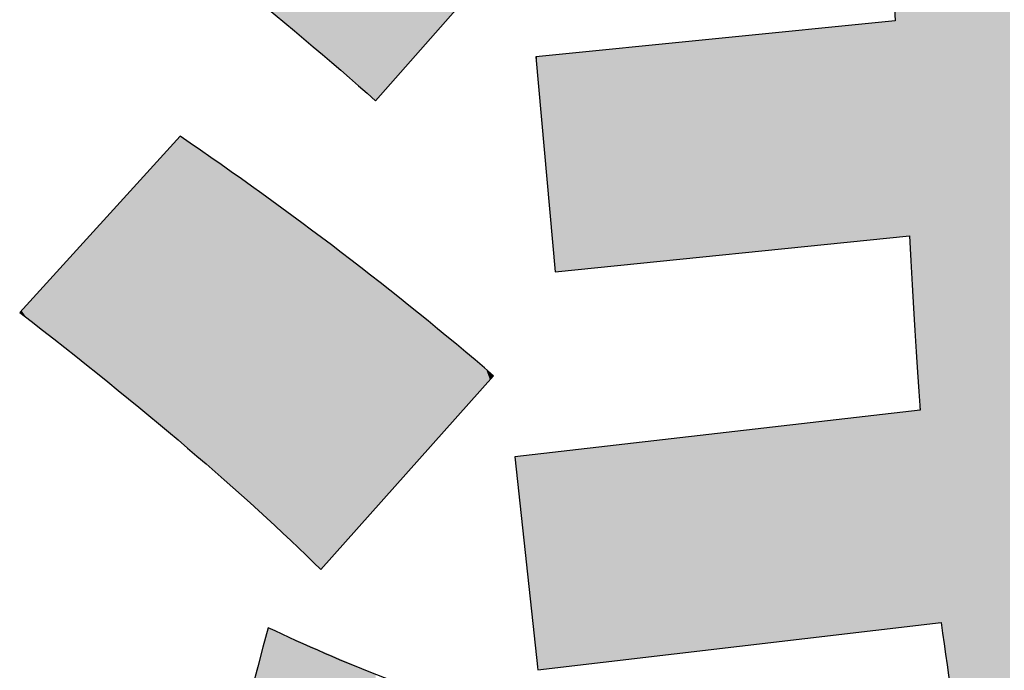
# Model space of a CAD drawing. Extents: x 68 to 125, y 76 to 211.
# Tile 72 of 89: x 97.382 to 98.73, y 209.987 to 210.877. Entities that reach past the tile are written whole.
import ezdxf

# ---------------------------------------------------------------- set-up
doc = ezdxf.new("R2010")
doc.units = 0
doc.layers.add('MAKE2D___U_53EF_U_89C1_U_0', color=7, linetype='CONTINUOUS')

# ---------------------------------------------------------------- blocks, each defined once
blk = doc.blocks.new('*U8')
at = {"layer": 'MAKE2D___U_53EF_U_89C1_U_0', "color": 252}
for points in [[(98.5802, 210.5797), (98.5802, 211.3619), (98.5913, 210.5809)], [(98.5913, 210.5809), (98.5802, 211.3619), (98.5913, 211.3619)], [(98.5913, 210.5809), (98.5913, 211.3619), (98.5957, 210.5813)], [(98.5957, 210.5813), (98.5913, 211.3619), (98.5957, 211.3619)], [(98.5957, 210.5813), (98.5957, 211.3619), (98.5997, 210.5817)], [(98.5997, 210.5817), (98.5957, 211.3619), (98.5997, 211.3619)], [(98.5997, 210.5817), (98.5997, 211.3619), (98.6005, 210.5667)], [(98.6005, 210.5667), (98.5997, 211.3619), (98.6005, 211.3619)], [(98.6005, 210.5667), (98.6005, 211.3619), (98.6007, 210.5623)], [(98.6007, 210.5623), (98.6005, 211.3619), (98.6007, 211.3619)], [(98.6007, 210.5623), (98.6007, 211.3619), (98.6029, 210.5225)], [(98.6029, 210.5225), (98.6007, 211.3619), (98.6029, 211.3619)], [(98.6029, 210.5225), (98.6029, 211.3619), (98.6054, 210.4811)], [(98.6054, 210.4811), (98.6029, 211.3619), (98.6054, 211.3619)], [(98.6054, 210.4811), (98.6054, 211.3619), (98.6115, 210.3815)], [(98.6115, 210.3815), (98.6054, 211.3619), (98.6115, 211.3619)], [(98.6115, 210.3815), (98.6115, 211.3619), (98.6118, 210.3762)], [(98.6118, 210.3762), (98.6115, 211.3619), (98.6118, 211.3619)], [(98.6118, 210.3762), (98.6118, 211.3619), (98.6122, 210.3714)], [(98.6122, 210.3714), (98.6118, 211.3619), (98.6122, 211.3619)], [(98.6122, 210.3714), (98.6122, 211.3619), (98.6136, 210.3508)], [(98.6136, 210.3508), (98.6122, 211.3619), (98.6136, 211.3619)], [(98.6136, 210.0489), (98.6136, 211.3619), (98.6353, 210.0515)], [(98.6353, 210.0515), (98.6136, 211.3619), (98.6353, 211.3619)], [(98.6353, 210.0515), (98.6353, 211.3619), (98.6433, 210.0505)], [(98.6433, 210.0505), (98.6353, 211.3619), (98.6433, 211.3619)], [(98.6433, 210.0505), (98.6433, 211.3619), (98.6463, 210.0294)], [(98.6463, 210.0294), (98.6433, 211.3619), (98.6463, 211.3619)], [(98.6463, 210.0294), (98.6463, 211.3619), (98.6481, 210.016)], [(98.6481, 210.016), (98.6463, 211.3619), (98.6481, 211.3619)], [(98.6481, 210.016), (98.6481, 211.3619), (98.6636, 209.919)], [(98.6636, 209.919), (98.6481, 211.3619), (98.6636, 211.3619)], [(98.6636, 209.919), (98.6636, 211.3619), (98.6693, 209.8837)], [(98.6693, 209.8837), (98.6636, 211.3619), (98.6693, 211.3619)], [(98.6693, 209.8837), (98.6693, 211.3619), (98.6939, 209.7609)], [(98.6939, 209.7609), (98.6693, 211.3619), (98.6939, 211.3619)], [(98.6939, 209.7609), (98.6939, 211.3619), (98.6965, 209.7507)], [(98.6965, 209.7507), (98.6939, 211.3619), (98.6965, 211.3619)], [(98.6965, 209.7507), (98.6965, 211.3619), (98.7212, 209.6507)], [(98.7212, 209.6507), (98.6965, 211.3619), (98.7212, 211.3619)], [(98.7212, 209.6507), (98.7212, 211.3619), (98.722, 209.6477)], [(98.722, 209.6477), (98.7212, 211.3619), (98.722, 211.3619)], [(98.722, 209.2778), (98.722, 211.3619), (98.7372, 209.2848)], [(98.7372, 209.2848), (98.722, 211.3619), (98.7372, 211.3619)], [(97.7219, 210.8914), (97.7219, 211.2961), (97.753, 210.866)], [(97.753, 210.866), (97.7219, 211.2961), (97.753, 211.2757)], [(97.753, 210.866), (97.753, 211.2757), (97.7556, 210.8638)], [(97.7556, 210.8638), (97.753, 211.2757), (97.7556, 211.2739)], [(97.7556, 210.8638), (97.7556, 211.2739), (97.771, 210.8512)], [(97.771, 210.8512), (97.7556, 211.2739), (97.771, 211.2638)], [(97.771, 210.8512), (97.771, 211.2638), (97.7775, 210.8456)], [(97.7775, 210.8456), (97.771, 211.2638), (97.7775, 211.2595)], [(97.7775, 210.8456), (97.7775, 211.2595), (97.7942, 210.831)], [(97.7942, 210.831), (97.7775, 211.2595), (97.7942, 211.2482)], [(97.7942, 210.831), (97.7942, 211.2482), (97.7969, 210.8287)], [(97.7969, 210.8287), (97.7942, 211.2482), (97.7969, 211.2464)], [(97.7969, 210.8287), (97.7969, 211.2464), (97.8044, 210.8222)], [(97.8044, 210.8222), (97.7969, 211.2464), (97.8044, 211.2414)], [(97.8044, 210.8222), (97.8044, 211.2414), (97.816, 210.8121)], [(97.816, 210.8121), (97.8044, 211.2414), (97.816, 211.2335)], [(97.816, 210.8121), (97.816, 211.2335), (97.8219, 210.807)], [(97.8219, 210.807), (97.816, 211.2335), (97.8219, 211.2295)], [(97.8219, 210.807), (97.8219, 211.2295), (97.8312, 210.799)], [(97.8312, 210.799), (97.8219, 211.2295), (97.8312, 211.2233)], [(97.8312, 210.799), (97.8312, 211.2233), (97.8322, 210.7981)], [(97.8322, 210.7981), (97.8312, 211.2233), (97.8322, 211.2226)], [(97.8322, 210.7981), (97.8322, 211.2226), (97.8443, 210.7876)], [(97.8443, 210.7876), (97.8322, 211.2226), (97.8443, 211.2145)], [(97.8443, 210.7876), (97.8443, 211.2145), (97.8491, 210.7835)], [(97.8491, 210.7835), (97.8443, 211.2145), (97.8491, 211.2112)], [(97.8491, 210.7835), (97.8491, 211.2112), (97.869, 210.7662)], [(97.869, 210.7662), (97.8491, 211.2112), (97.869, 211.1974)], [(97.869, 210.7662), (97.869, 211.1974), (97.869, 210.7662)], [(97.869, 210.7662), (97.869, 211.1974), (97.869, 211.1974)], [(97.869, 210.7662), (97.869, 211.1974), (97.8716, 210.7691)], [(97.8716, 210.7691), (97.869, 211.1974), (97.8716, 211.1956)], [(97.8716, 210.7691), (97.8716, 211.1956), (97.8788, 210.7774)], [(97.8788, 210.7774), (97.8716, 211.1956), (97.8788, 211.1906)], [(97.8788, 210.7774), (97.8788, 211.1906), (97.8811, 210.7799)], [(97.8811, 210.7799), (97.8788, 211.1906), (97.8811, 211.189)], [(97.8811, 210.7799), (97.8811, 211.189), (97.8901, 210.7902)], [(97.8901, 210.7902), (97.8811, 211.189), (97.8901, 211.1827)], [(97.8901, 210.7902), (97.8901, 211.1827), (97.9048, 210.8069)], [(97.9048, 210.8069), (97.8901, 211.1827), (97.9048, 211.1726)], [(97.9048, 210.8069), (97.9048, 211.1726), (97.9057, 210.808)], [(97.9057, 210.808), (97.9048, 211.1726), (97.9057, 211.1719)], [(97.9057, 210.808), (97.9057, 211.1719), (97.9076, 210.81)], [(97.9076, 210.81), (97.9057, 211.1719), (97.9076, 211.1706)], [(97.9076, 210.81), (97.9076, 211.1706), (97.9124, 210.8155)], [(97.9124, 210.8155), (97.9076, 211.1706), (97.9124, 211.1672)], [(97.9124, 210.8155), (97.9124, 211.1672), (97.9221, 210.8266)], [(97.9221, 210.8266), (97.9124, 211.1672), (97.9221, 211.1602)], [(97.9221, 210.8266), (97.9221, 211.1602), (97.9278, 210.833)], [(97.9278, 210.833), (97.9221, 211.1602), (97.9278, 211.1562)], [(97.9278, 210.833), (97.9278, 211.1562), (97.9415, 210.8486)], [(97.9415, 210.8486), (97.9278, 211.1562), (97.9415, 211.1464)], [(97.9415, 210.8486), (97.9415, 211.1464), (97.9558, 210.8649)], [(97.9558, 210.8649), (97.9415, 211.1464), (97.9558, 211.1362)], [(97.9558, 210.8649), (97.9558, 211.1362), (97.9618, 210.8717)], [(97.9618, 210.8717), (97.9558, 211.1362), (97.9618, 211.1319)], [(97.9618, 210.8717), (97.9618, 211.1319), (97.9758, 210.8876)], [(98.5569, 210.5774), (98.5552, 210.8734), (98.5569, 210.8735)], [(98.5609, 210.5778), (98.5569, 210.8735), (98.5609, 210.8739)], [(98.5569, 210.5774), (98.5569, 210.8735), (98.5609, 210.5778)], [(98.5617, 210.5779), (98.5609, 210.8739), (98.5617, 210.874)], [(98.5609, 210.5778), (98.5609, 210.8739), (98.5617, 210.5779)], [(98.5649, 210.5782), (98.5617, 210.874), (98.5649, 210.8744)], [(98.5617, 210.5779), (98.5617, 210.874), (98.5649, 210.5782)], [(98.5662, 210.5783), (98.5649, 210.8744), (98.5662, 210.8745)], [(98.5649, 210.5782), (98.5649, 210.8744), (98.5662, 210.5783)], [(98.5694, 210.5786), (98.5662, 210.8745), (98.5694, 210.8748)], [(98.5662, 210.5783), (98.5662, 210.8745), (98.5694, 210.5786)], [(98.5732, 210.579), (98.5694, 210.8748), (98.5732, 210.8752)], [(98.5694, 210.5786), (98.5694, 210.8748), (98.5732, 210.579)], [(98.5754, 210.5792), (98.5732, 210.8752), (98.5754, 210.8754)], [(98.5732, 210.579), (98.5732, 210.8752), (98.5754, 210.5792)], [(98.5778, 210.5795), (98.5754, 210.8754), (98.5778, 210.8756)], [(98.5754, 210.5792), (98.5754, 210.8754), (98.5778, 210.5795)], [(98.5793, 210.5796), (98.5778, 210.8756), (98.5793, 210.8758)], [(98.5778, 210.5795), (98.5778, 210.8756), (98.5793, 210.5796)], [(98.5802, 210.5797), (98.5793, 210.8758), (98.5802, 210.879)], [(98.5793, 210.5796), (98.5793, 210.8758), (98.5793, 210.5797)], [(98.5793, 210.5797), (98.5793, 210.8758), (98.5793, 210.8758)], [(98.5793, 210.5797), (98.5793, 210.8758), (98.5802, 210.5797)], [(98.4463, 210.5661), (98.4139, 210.8592), (98.4463, 210.8624)], [(98.4744, 210.5689), (98.4463, 210.8624), (98.4744, 210.8653)], [(98.4463, 210.5661), (98.4463, 210.8624), (98.4744, 210.5689)], [(98.5035, 210.5719), (98.4744, 210.8653), (98.5035, 210.8682)], [(98.4744, 210.5689), (98.4744, 210.8653), (98.5035, 210.5719)], [(98.5226, 210.5739), (98.5035, 210.8682), (98.5226, 210.8701)], [(98.5035, 210.5719), (98.5035, 210.8682), (98.5226, 210.5739)], [(98.5363, 210.5753), (98.5226, 210.8701), (98.5363, 210.8715)], [(98.5226, 210.5739), (98.5226, 210.8701), (98.5363, 210.5753)], [(98.5401, 210.5757), (98.5363, 210.8715), (98.5401, 210.8719)], [(98.5363, 210.5753), (98.5363, 210.8715), (98.5401, 210.5757)], [(98.543, 210.5759), (98.5401, 210.8719), (98.543, 210.8721)], [(98.5401, 210.5757), (98.5401, 210.8719), (98.543, 210.5759)], [(98.5542, 210.5771), (98.543, 210.8721), (98.5542, 210.8733)], [(98.543, 210.5759), (98.543, 210.8721), (98.5542, 210.5771)], [(98.5552, 210.5772), (98.5542, 210.8733), (98.5552, 210.8734)], [(98.5542, 210.5771), (98.5542, 210.8733), (98.5552, 210.5772)], [(98.5552, 210.5772), (98.5552, 210.8734), (98.5569, 210.5774)], [(98.2999, 210.5511), (98.2373, 210.8414), (98.2999, 210.8477)], [(98.3254, 210.5537), (98.2999, 210.8477), (98.3254, 210.8503)], [(98.2999, 210.5511), (98.2999, 210.8477), (98.3254, 210.5537)], [(98.354, 210.5567), (98.3254, 210.8503), (98.354, 210.8532)], [(98.3254, 210.5537), (98.3254, 210.8503), (98.354, 210.5567)], [(98.4005, 210.5614), (98.354, 210.8532), (98.4005, 210.8578)], [(98.354, 210.5567), (98.354, 210.8532), (98.4005, 210.5614)], [(98.4083, 210.5622), (98.4005, 210.8578), (98.4083, 210.8586)], [(98.4005, 210.5614), (98.4005, 210.8578), (98.4083, 210.5622)], [(98.4139, 210.5628), (98.4083, 210.8586), (98.4139, 210.8592)], [(98.4083, 210.5622), (98.4083, 210.8586), (98.4139, 210.5628)], [(98.4139, 210.5628), (98.4139, 210.8592), (98.4463, 210.5661)], [(98.1563, 210.5365), (98.1523, 210.8329), (98.1563, 210.8333)], [(98.1607, 210.5369), (98.1563, 210.8333), (98.1607, 210.8337)], [(98.1563, 210.5365), (98.1563, 210.8333), (98.1607, 210.5369)], [(98.1772, 210.5386), (98.1607, 210.8337), (98.1772, 210.8354)], [(98.1607, 210.5369), (98.1607, 210.8337), (98.1772, 210.5386)], [(98.1879, 210.5397), (98.1772, 210.8354), (98.1879, 210.8365)], [(98.1772, 210.5386), (98.1772, 210.8354), (98.1879, 210.5397)], [(98.1976, 210.5407), (98.1879, 210.8365), (98.1976, 210.8374)], [(98.1879, 210.5397), (98.1879, 210.8365), (98.1976, 210.5407)], [(98.2359, 210.5446), (98.1976, 210.8374), (98.2359, 210.8413)], [(98.1976, 210.5407), (98.1976, 210.8374), (98.2359, 210.5446)], [(98.2373, 210.5447), (98.2359, 210.8413), (98.2373, 210.8414)], [(98.2359, 210.5446), (98.2359, 210.8413), (98.2373, 210.5447)], [(98.2373, 210.5447), (98.2373, 210.8414), (98.2999, 210.5511)], [(98.0898, 210.8115), (98.0885, 210.8265), (98.0898, 210.8266)], [(98.0898, 210.8115), (98.0898, 210.8266), (98.0899, 210.8107)], [(98.0899, 210.8107), (98.0898, 210.8266), (98.0899, 210.8266)], [(98.0926, 210.7809), (98.0899, 210.8266), (98.0926, 210.8269)], [(98.0899, 210.8107), (98.0899, 210.8266), (98.0926, 210.7809)], [(98.0926, 210.7809), (98.0926, 210.8269), (98.0928, 210.7778)], [(98.0928, 210.7778), (98.0926, 210.8269), (98.0928, 210.8269)], [(98.0933, 210.7726), (98.0928, 210.8269), (98.0933, 210.827)], [(98.0928, 210.7778), (98.0928, 210.8269), (98.0933, 210.7726)], [(98.0933, 210.7726), (98.0933, 210.827), (98.0938, 210.7669)], [(98.0938, 210.7669), (98.0933, 210.827), (98.0938, 210.827)], [(98.0955, 210.7482), (98.0938, 210.827), (98.0955, 210.8272)], [(98.0938, 210.7669), (98.0938, 210.827), (98.0955, 210.7482)], [(98.0978, 210.7224), (98.0955, 210.8272), (98.0978, 210.8274)], [(98.0955, 210.7482), (98.0955, 210.8272), (98.0978, 210.7224)], [(98.0978, 210.7224), (98.0978, 210.8274), (98.0981, 210.7197)], [(98.0981, 210.7197), (98.0978, 210.8274), (98.0981, 210.8274)], [(98.0992, 210.7068), (98.0981, 210.8274), (98.0992, 210.8276)], [(98.0981, 210.7197), (98.0981, 210.8274), (98.0992, 210.7068)], [(98.1104, 210.5835), (98.0992, 210.8276), (98.1104, 210.8287)], [(98.0992, 210.7068), (98.0992, 210.8276), (98.1104, 210.5835)], [(98.1104, 210.5835), (98.1104, 210.8287), (98.1105, 210.5819)], [(98.1105, 210.5819), (98.1104, 210.8287), (98.1105, 210.8287)], [(98.114, 210.5434), (98.1105, 210.8287), (98.114, 210.829)], [(98.1105, 210.5819), (98.1105, 210.8287), (98.114, 210.5434)], [(98.1154, 210.5368), (98.114, 210.829), (98.1154, 210.8292)], [(98.114, 210.5434), (98.114, 210.829), (98.1154, 210.5368)], [(98.1164, 210.5324), (98.1154, 210.8292), (98.1164, 210.8293)], [(98.1154, 210.5368), (98.1154, 210.8292), (98.1164, 210.5324)], [(98.1207, 210.5329), (98.1164, 210.8293), (98.1207, 210.8297)], [(98.1164, 210.5324), (98.1164, 210.8293), (98.1207, 210.5329)], [(98.1298, 210.5338), (98.1207, 210.8297), (98.1298, 210.8306)], [(98.1207, 210.5329), (98.1207, 210.8297), (98.1298, 210.5338)], [(98.13, 210.5338), (98.1298, 210.8306), (98.13, 210.8307)], [(98.1298, 210.5338), (98.1298, 210.8306), (98.13, 210.5338)], [(98.1386, 210.5347), (98.13, 210.8307), (98.1386, 210.8315)], [(98.13, 210.5338), (98.13, 210.8307), (98.1386, 210.5347)], [(98.1418, 210.535), (98.1386, 210.8315), (98.1418, 210.8318)], [(98.1386, 210.5347), (98.1386, 210.8315), (98.1418, 210.535)], [(98.1496, 210.5358), (98.1418, 210.8318), (98.1496, 210.8326)], [(98.1418, 210.535), (98.1418, 210.8318), (98.1496, 210.5358)], [(98.1523, 210.5361), (98.1496, 210.8326), (98.1523, 210.8329)], [(98.1496, 210.5358), (98.1496, 210.8326), (98.1523, 210.5361)], [(98.1523, 210.5361), (98.1523, 210.8329), (98.1563, 210.5365)], [(97.5988, 210.3018), (97.5947, 210.7107), (97.5988, 210.7153)], [(97.6013, 210.2998), (97.5988, 210.7153), (97.6013, 210.718)], [(97.5988, 210.3018), (97.5988, 210.7153), (97.6013, 210.2998)], [(97.6013, 210.2998), (97.6013, 210.718), (97.6083, 210.2939)], [(97.6083, 210.2939), (97.6013, 210.718), (97.6083, 210.7131)], [(97.6083, 210.2939), (97.6083, 210.7131), (97.6116, 210.2911)], [(97.6116, 210.2911), (97.6083, 210.7131), (97.6116, 210.7108)], [(97.5887, 210.3104), (97.5811, 210.6957), (97.5887, 210.7041)], [(97.5919, 210.3077), (97.5887, 210.7041), (97.5919, 210.7076)], [(97.5887, 210.3104), (97.5887, 210.7041), (97.5919, 210.3077)], [(97.5947, 210.3054), (97.5919, 210.7076), (97.5947, 210.7107)], [(97.5919, 210.3077), (97.5919, 210.7076), (97.5947, 210.3054)], [(97.5947, 210.3054), (97.5947, 210.7107), (97.5988, 210.3018)], [(97.6116, 210.2911), (97.6116, 210.7108), (97.6187, 210.2849)], [(97.6187, 210.2849), (97.6116, 210.7108), (97.6187, 210.7058)], [(97.6187, 210.2849), (97.6187, 210.7058), (97.6255, 210.2791)], [(97.6255, 210.2791), (97.6187, 210.7058), (97.6255, 210.701)], [(97.6255, 210.2791), (97.6255, 210.701), (97.6278, 210.277)], [(97.6278, 210.277), (97.6255, 210.701), (97.6278, 210.6994)], [(97.6278, 210.277), (97.6278, 210.6994), (97.6609, 210.2484)], [(97.6609, 210.2484), (97.6278, 210.6994), (97.6609, 210.6762)], [(97.5754, 210.3216), (97.567, 210.6803), (97.5754, 210.6895)], [(97.5786, 210.3189), (97.5754, 210.6895), (97.5786, 210.693)], [(97.5754, 210.3216), (97.5754, 210.6895), (97.5786, 210.3189)], [(97.5811, 210.3168), (97.5786, 210.693), (97.5811, 210.6957)], [(97.5786, 210.3189), (97.5786, 210.693), (97.5811, 210.3168)], [(97.5811, 210.3168), (97.5811, 210.6957), (97.5887, 210.3104)], [(97.5607, 210.3339), (97.5586, 210.671), (97.5607, 210.6733)], [(97.567, 210.3286), (97.5607, 210.6733), (97.567, 210.6803)], [(97.5607, 210.3339), (97.5607, 210.6733), (97.567, 210.3286)], [(97.567, 210.3286), (97.567, 210.6803), (97.5754, 210.3216)], [(97.6609, 210.2484), (97.6609, 210.6762), (97.6616, 210.2477)], [(97.6616, 210.2477), (97.6609, 210.6762), (97.6616, 210.6757)], [(97.6616, 210.2477), (97.6616, 210.6757), (97.6628, 210.2467)], [(97.6628, 210.2467), (97.6616, 210.6757), (97.6628, 210.6749)], [(97.6628, 210.2467), (97.6628, 210.6749), (97.6636, 210.246)], [(97.6636, 210.246), (97.6628, 210.6749), (97.6636, 210.6743)], [(97.6636, 210.246), (97.6636, 210.6743), (97.7053, 210.2086)], [(97.7053, 210.2086), (97.6636, 210.6743), (97.7053, 210.6451)], [(97.5504, 210.3424), (97.5443, 210.6554), (97.5504, 210.662)], [(97.5586, 210.3357), (97.5504, 210.662), (97.5586, 210.671)], [(97.5504, 210.3424), (97.5504, 210.662), (97.5586, 210.3357)], [(97.5586, 210.3357), (97.5586, 210.671), (97.5607, 210.3339)], [(97.5443, 210.3474), (97.5319, 210.6417), (97.5443, 210.6554)], [(97.5443, 210.3474), (97.5443, 210.6554), (97.5504, 210.3424)], [(97.7053, 210.2086), (97.7053, 210.6451), (97.7088, 210.2055)], [(97.7088, 210.2055), (97.7053, 210.6451), (97.7088, 210.6427)], [(97.5319, 210.3576), (97.5217, 210.6305), (97.5319, 210.6417)], [(97.5319, 210.3576), (97.5319, 210.6417), (97.5443, 210.3474)], [(97.7088, 210.2055), (97.7088, 210.6427), (97.7131, 210.2015)], [(97.7131, 210.2015), (97.7088, 210.6427), (97.7131, 210.6396)], [(97.7131, 210.2015), (97.7131, 210.6396), (97.7219, 210.1934)], [(97.7219, 210.1934), (97.7131, 210.6396), (97.7219, 210.6331)], [(97.7219, 210.1934), (97.7219, 210.6331), (97.753, 210.1645)], [(97.753, 210.1645), (97.7219, 210.6331), (97.753, 210.61)], [(97.5217, 210.3659), (97.5053, 210.6125), (97.5217, 210.6305)], [(97.5217, 210.3659), (97.5217, 210.6305), (97.5319, 210.3576)], [(97.5026, 210.3816), (97.4916, 210.5974), (97.5026, 210.6095)], [(97.5053, 210.3793), (97.5026, 210.6095), (97.5053, 210.6125)], [(97.5026, 210.3816), (97.5026, 210.6095), (97.5053, 210.3793)], [(97.5053, 210.3793), (97.5053, 210.6125), (97.5217, 210.3659)], [(97.753, 210.1645), (97.753, 210.61), (97.7556, 210.162)], [(97.7556, 210.162), (97.753, 210.61), (97.7556, 210.608)], [(97.7556, 210.162), (97.7556, 210.608), (97.771, 210.1472)], [(97.771, 210.1472), (97.7556, 210.608), (97.771, 210.5966)], [(97.4912, 210.3907), (97.4828, 210.5877), (97.4912, 210.5969)], [(97.4916, 210.3904), (97.4912, 210.5969), (97.4916, 210.5974)], [(97.4912, 210.3907), (97.4912, 210.5969), (97.4916, 210.3904)], [(97.4916, 210.3904), (97.4916, 210.5974), (97.5026, 210.3816)], [(97.771, 210.1472), (97.771, 210.5966), (97.7775, 210.1409)], [(97.7775, 210.1409), (97.771, 210.5966), (97.7775, 210.5918)], [(97.7775, 210.1409), (97.7775, 210.5918), (97.7942, 210.1247)], [(97.7942, 210.1247), (97.7775, 210.5918), (97.7942, 210.5794)], [(97.4828, 210.3974), (97.4649, 210.568), (97.4828, 210.5877)], [(97.4828, 210.3974), (97.4828, 210.5877), (97.4912, 210.3907)], [(97.7942, 210.1247), (97.7942, 210.5794), (97.7969, 210.1277)], [(97.7969, 210.1277), (97.7942, 210.5794), (97.7969, 210.5774)], [(97.7969, 210.1277), (97.7969, 210.5774), (97.8044, 210.1361)], [(97.8044, 210.1361), (97.7969, 210.5774), (97.8044, 210.5718)], [(97.4649, 210.4117), (97.4513, 210.5531), (97.4649, 210.568)], [(97.4649, 210.4117), (97.4649, 210.568), (97.4828, 210.3974)], [(97.8044, 210.1361), (97.8044, 210.5718), (97.816, 210.1492)], [(97.816, 210.1492), (97.8044, 210.5718), (97.816, 210.5632)], [(97.4488, 210.4245), (97.4437, 210.5448), (97.4488, 210.5504)], [(97.4513, 210.4225), (97.4488, 210.5504), (97.4513, 210.5531)], [(97.4488, 210.4245), (97.4488, 210.5504), (97.4513, 210.4225)], [(97.4513, 210.4225), (97.4513, 210.5531), (97.4649, 210.4117)], [(97.816, 210.1492), (97.816, 210.5632), (97.8219, 210.1558)], [(97.8219, 210.1558), (97.816, 210.5632), (97.8219, 210.5588)], [(97.8219, 210.1558), (97.8219, 210.5588), (97.8312, 210.1662)], [(97.8312, 210.1662), (97.8219, 210.5588), (97.8312, 210.5516)], [(97.8312, 210.1662), (97.8312, 210.5516), (97.8322, 210.1673)], [(97.8322, 210.1673), (97.8312, 210.5516), (97.8322, 210.5508)], [(97.8322, 210.1673), (97.8322, 210.5508), (97.8443, 210.1809)], [(97.8443, 210.1809), (97.8322, 210.5508), (97.8443, 210.5413)], [(97.4437, 210.4286), (97.4352, 210.5354), (97.4437, 210.5448)], [(97.4437, 210.4286), (97.4437, 210.5448), (97.4488, 210.4245)], [(97.8443, 210.1809), (97.8443, 210.5413), (97.8491, 210.1863)], [(97.8491, 210.1863), (97.8443, 210.5413), (97.8491, 210.5375)], [(97.8491, 210.1863), (97.8491, 210.5375), (97.869, 210.2086)], [(97.869, 210.2086), (97.8491, 210.5375), (97.869, 210.5218)], [(97.4248, 210.4434), (97.418, 210.5165), (97.4248, 210.5239)], [(97.4328, 210.4371), (97.4248, 210.5239), (97.4328, 210.5327)], [(97.4248, 210.4434), (97.4248, 210.5239), (97.4328, 210.4371)], [(97.4352, 210.4352), (97.4328, 210.5327), (97.4352, 210.5354)], [(97.4328, 210.4371), (97.4328, 210.5327), (97.4352, 210.4352)], [(97.4352, 210.4352), (97.4352, 210.5354), (97.4437, 210.4286)], [(97.4156, 210.4505), (97.4108, 210.5086), (97.4156, 210.5139)], [(97.4162, 210.4501), (97.4156, 210.5139), (97.4162, 210.5145)], [(97.4156, 210.4505), (97.4156, 210.5139), (97.4162, 210.4501)], [(97.418, 210.4486), (97.4162, 210.5145), (97.418, 210.5165)], [(97.4162, 210.4501), (97.4162, 210.5145), (97.418, 210.4486)], [(97.418, 210.4486), (97.418, 210.5165), (97.4248, 210.4434)], [(97.869, 210.2086), (97.869, 210.5218), (97.869, 210.2087)], [(97.869, 210.2087), (97.869, 210.5218), (97.869, 210.5218)], [(97.869, 210.2087), (97.869, 210.5218), (97.8716, 210.2115)], [(97.8716, 210.2115), (97.869, 210.5218), (97.8716, 210.5198)], [(97.8716, 210.2115), (97.8716, 210.5198), (97.8788, 210.2197)], [(97.8788, 210.2197), (97.8716, 210.5198), (97.8788, 210.5141)], [(97.8788, 210.2197), (97.8788, 210.5141), (97.8811, 210.2222)], [(97.8811, 210.2222), (97.8788, 210.5141), (97.8811, 210.5123)], [(97.8811, 210.2222), (97.8811, 210.5123), (97.8901, 210.2324)], [(97.8901, 210.2324), (97.8811, 210.5123), (97.8901, 210.5052)], [(97.4021, 210.461), (97.3913, 210.4872), (97.4021, 210.4991)], [(97.4108, 210.4542), (97.4021, 210.4991), (97.4108, 210.5086)], [(97.4021, 210.461), (97.4021, 210.4991), (97.4108, 210.4542)], [(97.4108, 210.4542), (97.4108, 210.5086), (97.4156, 210.4505)], [(97.8901, 210.2324), (97.8901, 210.5052), (97.9048, 210.2488)], [(97.9048, 210.2488), (97.8901, 210.5052), (97.9048, 210.4937)], [(97.3913, 210.4695), (97.3843, 210.4795), (97.3913, 210.4872)], [(97.3913, 210.4695), (97.3913, 210.4872), (97.4021, 210.461)], [(97.9048, 210.2488), (97.9048, 210.4937), (97.9057, 210.2499)], [(97.9057, 210.2499), (97.9048, 210.4937), (97.9057, 210.4929)], [(97.9057, 210.2499), (97.9057, 210.4929), (97.9076, 210.2519)], [(97.9076, 210.2519), (97.9057, 210.4929), (97.9076, 210.4915)], [(97.9076, 210.2519), (97.9076, 210.4915), (97.9124, 210.2574)], [(97.9124, 210.2574), (97.9076, 210.4915), (97.9124, 210.4877)], [(97.9124, 210.2574), (97.9124, 210.4877), (97.9221, 210.2683)], [(97.9221, 210.2683), (97.9124, 210.4877), (97.9221, 210.48)], [(97.3843, 210.4749), (97.3819, 210.4768), (97.3843, 210.4795)], [(97.3843, 210.4749), (97.3843, 210.4795), (97.3913, 210.4695)], [(97.9221, 210.2683), (97.9221, 210.48), (97.9278, 210.2746)], [(97.9278, 210.2746), (97.9221, 210.48), (97.9278, 210.4756)], [(97.9278, 210.2746), (97.9278, 210.4756), (97.9415, 210.29)], [(97.9415, 210.29), (97.9278, 210.4756), (97.9415, 210.4642)], [(97.9415, 210.29), (97.9415, 210.4642), (97.9558, 210.3061)], [(97.9558, 210.3061), (97.9415, 210.4642), (97.9558, 210.4523)], [(97.9558, 210.3061), (97.9558, 210.4523), (97.9618, 210.3128)], [(97.9618, 210.3128), (97.9558, 210.4523), (97.9618, 210.4472)], [(97.9618, 210.3128), (97.9618, 210.4472), (97.9758, 210.3285)], [(97.9758, 210.3285), (97.9618, 210.4472), (97.9758, 210.4356)], [(97.9758, 210.3285), (97.9758, 210.4356), (97.9791, 210.3323)], [(97.9791, 210.3323), (97.9758, 210.4356), (97.9791, 210.4328)], [(97.9791, 210.3323), (97.9791, 210.4328), (97.9817, 210.3352)], [(97.9817, 210.3352), (97.9791, 210.4328), (97.9817, 210.4307)], [(97.9817, 210.3352), (97.9817, 210.4307), (97.9835, 210.3372)], [(97.9835, 210.3372), (97.9817, 210.4307), (97.9835, 210.4292)], [(97.9835, 210.3372), (97.9835, 210.4292), (97.9864, 210.3405)], [(97.9864, 210.3405), (97.9835, 210.4292), (97.9864, 210.4267)], [(97.9864, 210.3405), (97.9864, 210.4267), (97.9936, 210.3485)], [(97.9936, 210.3485), (97.9864, 210.4267), (97.9936, 210.4207)], [(97.9936, 210.3485), (97.9936, 210.4207), (98.0018, 210.3577)], [(98.0018, 210.3577), (97.9936, 210.4207), (98.0018, 210.4139)], [(98.0018, 210.3577), (98.0018, 210.4139), (98.0088, 210.3655)], [(98.0088, 210.3655), (98.0018, 210.4139), (98.0088, 210.4082)], [(98.0088, 210.3655), (98.0088, 210.4082), (98.0091, 210.3659)], [(98.0091, 210.3659), (98.0088, 210.4082), (98.0091, 210.4078)], [(98.0091, 210.3659), (98.0091, 210.4078), (98.0126, 210.3698)], [(98.0126, 210.3698), (98.0091, 210.4078), (98.0126, 210.405)], [(98.0126, 210.3698), (98.0126, 210.405), (98.0204, 210.3786)], [(98.0204, 210.3786), (98.0126, 210.405), (98.0204, 210.3984)], [(98.0204, 210.3786), (98.0204, 210.3984), (98.0256, 210.3844)], [(98.0256, 210.3844), (98.0204, 210.3984), (98.0256, 210.3941)], [(98.0256, 210.3844), (98.0256, 210.3941), (98.0279, 210.387)], [(98.0279, 210.387), (98.0256, 210.3941), (98.0279, 210.3922)], [(98.0279, 210.387), (98.0279, 210.3922), (98.0306, 210.39)], [(98.6136, 210.0489), (98.6122, 210.3427), (98.6136, 210.3508)], [(98.5401, 210.0402), (98.5363, 210.334), (98.5401, 210.3344)], [(98.543, 210.0406), (98.5401, 210.3344), (98.543, 210.3348)], [(98.5401, 210.0402), (98.5401, 210.3344), (98.543, 210.0406)], [(98.5542, 210.0419), (98.543, 210.3348), (98.5542, 210.3361)], [(98.543, 210.0406), (98.543, 210.3348), (98.5542, 210.0419)], [(98.5552, 210.042), (98.5542, 210.3361), (98.5552, 210.3362)], [(98.5542, 210.0419), (98.5542, 210.3361), (98.5552, 210.042)], [(98.5569, 210.0422), (98.5552, 210.3362), (98.5569, 210.3364)], [(98.5552, 210.042), (98.5552, 210.3362), (98.5569, 210.0422)], [(98.5609, 210.0427), (98.5569, 210.3364), (98.5609, 210.3368)], [(98.5569, 210.0422), (98.5569, 210.3364), (98.5609, 210.0427)], [(98.5617, 210.0428), (98.5609, 210.3368), (98.5617, 210.3369)], [(98.5609, 210.0427), (98.5609, 210.3368), (98.5617, 210.0428)], [(98.5649, 210.0432), (98.5617, 210.3369), (98.5649, 210.3373)], [(98.5617, 210.0428), (98.5617, 210.3369), (98.5649, 210.0432)], [(98.5662, 210.0433), (98.5649, 210.3373), (98.5662, 210.3374)], [(98.5649, 210.0432), (98.5649, 210.3373), (98.5662, 210.0433)], [(98.5694, 210.0437), (98.5662, 210.3374), (98.5694, 210.3378)], [(98.5662, 210.0433), (98.5662, 210.3374), (98.5694, 210.0437)], [(98.5732, 210.0441), (98.5694, 210.3378), (98.5732, 210.3382)], [(98.5694, 210.0437), (98.5694, 210.3378), (98.5732, 210.0441)], [(98.5754, 210.0444), (98.5732, 210.3382), (98.5754, 210.3385)], [(98.5732, 210.0441), (98.5732, 210.3382), (98.5754, 210.0444)], [(98.5778, 210.0447), (98.5754, 210.3385), (98.5778, 210.3388)], [(98.5754, 210.0444), (98.5754, 210.3385), (98.5778, 210.0447)], [(98.5793, 210.0449), (98.5778, 210.3388), (98.5793, 210.3389)], [(98.5778, 210.0447), (98.5778, 210.3388), (98.5793, 210.0449)], [(98.5802, 210.045), (98.5793, 210.339), (98.5802, 210.3391)], [(98.5793, 210.0449), (98.5793, 210.3389), (98.5793, 210.339)], [(98.5793, 210.0449), (98.5793, 210.339), (98.5802, 210.045)], [(98.5793, 210.0449), (98.5793, 210.3389), (98.5793, 210.0449)], [(98.5913, 210.0463), (98.5802, 210.3391), (98.5913, 210.3403)], [(98.5802, 210.045), (98.5802, 210.3391), (98.5913, 210.0463)], [(98.5957, 210.0468), (98.5913, 210.3403), (98.5957, 210.3408)], [(98.5913, 210.0463), (98.5913, 210.3403), (98.5957, 210.0468)], [(98.5997, 210.0473), (98.5957, 210.3408), (98.5997, 210.3413)], [(98.5957, 210.0468), (98.5957, 210.3408), (98.5997, 210.0473)], [(98.6005, 210.0474), (98.5997, 210.3413), (98.6005, 210.3414)], [(98.5997, 210.0473), (98.5997, 210.3413), (98.6005, 210.0474)], [(98.6005, 210.0474), (98.6005, 210.3414), (98.6007, 210.0474)], [(98.6007, 210.0474), (98.6005, 210.3414), (98.6007, 210.3414)], [(98.6029, 210.0476), (98.6007, 210.3414), (98.6029, 210.3417)], [(98.6007, 210.0474), (98.6007, 210.3414), (98.6029, 210.0476)], [(98.6054, 210.0479), (98.6029, 210.3417), (98.6054, 210.342)], [(98.6029, 210.0476), (98.6029, 210.3417), (98.6054, 210.0479)], [(98.6115, 210.0486), (98.6054, 210.342), (98.6115, 210.3427)], [(98.6054, 210.0479), (98.6054, 210.342), (98.6115, 210.0486)], [(98.6115, 210.0486), (98.6115, 210.3427), (98.6118, 210.0487)], [(98.6118, 210.0487), (98.6115, 210.3427), (98.6118, 210.3427)], [(98.6118, 210.0487), (98.6118, 210.3427), (98.6122, 210.0487)], [(98.6122, 210.0487), (98.6118, 210.3427), (98.6122, 210.3427)], [(98.6122, 210.0487), (98.6122, 210.3427), (98.6136, 210.0489)], [(98.4463, 210.0292), (98.4139, 210.3199), (98.4463, 210.3236)], [(98.4744, 210.0325), (98.4463, 210.3236), (98.4744, 210.3269)], [(98.4463, 210.0292), (98.4463, 210.3236), (98.4744, 210.0325)], [(98.5035, 210.0359), (98.4744, 210.3269), (98.5035, 210.3302)], [(98.4744, 210.0325), (98.4744, 210.3269), (98.5035, 210.0359)], [(98.5226, 210.0382), (98.5035, 210.3302), (98.5226, 210.3324)], [(98.5035, 210.0359), (98.5035, 210.3302), (98.5226, 210.0382)], [(98.5363, 210.0398), (98.5226, 210.3324), (98.5363, 210.334)], [(98.5226, 210.0382), (98.5226, 210.3324), (98.5363, 210.0398)], [(98.5363, 210.0398), (98.5363, 210.334), (98.5401, 210.0402)], [(98.3254, 210.0149), (98.2999, 210.3068), (98.3254, 210.3097)], [(98.354, 210.0183), (98.3254, 210.3097), (98.354, 210.313)], [(98.3254, 210.0149), (98.3254, 210.3097), (98.354, 210.0183)], [(98.4005, 210.0238), (98.354, 210.313), (98.4005, 210.3183)], [(98.354, 210.0183), (98.354, 210.313), (98.4005, 210.0238)], [(98.4083, 210.0247), (98.4005, 210.3183), (98.4083, 210.3193)], [(98.4005, 210.0238), (98.4005, 210.3183), (98.4083, 210.0247)], [(98.4139, 210.0254), (98.4083, 210.3193), (98.4139, 210.3199)], [(98.4083, 210.0247), (98.4083, 210.3193), (98.4139, 210.0254)], [(98.4139, 210.0254), (98.4139, 210.3199), (98.4463, 210.0292)], [(98.1976, 209.9998), (98.1879, 210.2939), (98.1976, 210.295)], [(98.2359, 210.0044), (98.1976, 210.295), (98.2359, 210.2994)], [(98.1976, 209.9998), (98.1976, 210.295), (98.2359, 210.0044)], [(98.2373, 210.0045), (98.2359, 210.2994), (98.2373, 210.2996)], [(98.2359, 210.0044), (98.2359, 210.2994), (98.2373, 210.0045)], [(98.2999, 210.0119), (98.2373, 210.2996), (98.2999, 210.3068)], [(98.2373, 210.0045), (98.2373, 210.2996), (98.2999, 210.0119)], [(98.2999, 210.0119), (98.2999, 210.3068), (98.3254, 210.0149)], [(98.0769, 210.1168), (98.0682, 210.2801), (98.0769, 210.2811)], [(98.0795, 210.0926), (98.0769, 210.2811), (98.0795, 210.2814)], [(98.0769, 210.1168), (98.0769, 210.2811), (98.0795, 210.0926)], [(98.0857, 210.0354), (98.0795, 210.2814), (98.0857, 210.2821)], [(98.0795, 210.0926), (98.0795, 210.2814), (98.0857, 210.0354)], [(98.0882, 210.0116), (98.0857, 210.2821), (98.0882, 210.2824)], [(98.0857, 210.0354), (98.0857, 210.2821), (98.0882, 210.0116)], [(98.0882, 210.0116), (98.0882, 210.2824), (98.0885, 210.0088)], [(98.0885, 210.0088), (98.0882, 210.2824), (98.0885, 210.2824)], [(98.0898, 209.997), (98.0885, 210.2824), (98.0898, 210.2826)], [(98.0885, 210.0088), (98.0885, 210.2824), (98.0898, 209.997)], [(98.0898, 209.997), (98.0898, 210.2826), (98.0899, 209.9968)], [(98.0899, 209.9968), (98.0898, 210.2826), (98.0899, 210.2826)], [(98.0926, 209.9896), (98.0899, 210.2826), (98.0926, 210.2829)], [(98.0899, 209.9968), (98.0899, 210.2826), (98.0926, 209.9896)], [(98.0926, 209.9896), (98.0926, 210.2829), (98.0928, 209.9888)], [(98.0928, 209.9888), (98.0926, 210.2829), (98.0928, 210.2829)], [(98.0933, 209.9875), (98.0928, 210.2829), (98.0933, 210.283)], [(98.0928, 209.9888), (98.0928, 210.2829), (98.0933, 209.9875)], [(98.0933, 209.9875), (98.0933, 210.283), (98.0938, 209.9876)], [(98.0938, 209.9876), (98.0933, 210.283), (98.0938, 210.283)], [(98.0955, 209.9878), (98.0938, 210.283), (98.0955, 210.2832)], [(98.0938, 209.9876), (98.0938, 210.283), (98.0955, 209.9878)], [(98.0978, 209.9881), (98.0955, 210.2832), (98.0978, 210.2835)], [(98.0955, 209.9878), (98.0955, 210.2832), (98.0978, 209.9881)], [(98.0978, 209.9881), (98.0978, 210.2835), (98.0981, 209.9881)], [(98.0981, 209.9881), (98.0978, 210.2835), (98.0981, 210.2835)], [(98.0992, 209.9882), (98.0981, 210.2835), (98.0992, 210.2837)], [(98.0981, 209.9881), (98.0981, 210.2835), (98.0992, 209.9882)], [(98.1104, 209.9896), (98.0992, 210.2837), (98.1104, 210.2849)], [(98.0992, 209.9882), (98.0992, 210.2837), (98.1104, 209.9896)], [(98.1104, 209.9896), (98.1104, 210.2849), (98.1105, 209.9896)], [(98.1105, 209.9896), (98.1104, 210.2849), (98.1105, 210.2849)], [(98.114, 209.99), (98.1105, 210.2849), (98.114, 210.2853)], [(98.1105, 209.9896), (98.1105, 210.2849), (98.114, 209.99)], [(98.1154, 209.9902), (98.114, 210.2853), (98.1154, 210.2855)], [(98.114, 209.99), (98.114, 210.2853), (98.1154, 209.9902)], [(98.1164, 209.9903), (98.1154, 210.2855), (98.1164, 210.2856)], [(98.1154, 209.9902), (98.1154, 210.2855), (98.1164, 209.9903)], [(98.1207, 209.9908), (98.1164, 210.2856), (98.1207, 210.2861)], [(98.1164, 209.9903), (98.1164, 210.2856), (98.1207, 209.9908)], [(98.1298, 209.9918), (98.1207, 210.2861), (98.1298, 210.2872)], [(98.1207, 209.9908), (98.1207, 210.2861), (98.1298, 209.9918)], [(98.1298, 209.9918), (98.1298, 210.2872), (98.13, 209.9919)], [(98.13, 209.9919), (98.1298, 210.2872), (98.13, 210.2872)], [(98.1386, 209.9929), (98.13, 210.2872), (98.1386, 210.2882)], [(98.13, 209.9919), (98.13, 210.2872), (98.1386, 209.9929)], [(98.1418, 209.9933), (98.1386, 210.2882), (98.1418, 210.2886)], [(98.1386, 209.9929), (98.1386, 210.2882), (98.1418, 209.9933)], [(98.1496, 209.9942), (98.1418, 210.2886), (98.1496, 210.2894)], [(98.1418, 209.9933), (98.1418, 210.2886), (98.1496, 209.9942)], [(98.1523, 209.9945), (98.1496, 210.2894), (98.1523, 210.2898)], [(98.1496, 209.9942), (98.1496, 210.2894), (98.1523, 209.9945)], [(98.1563, 209.995), (98.1523, 210.2898), (98.1563, 210.2902)], [(98.1523, 209.9945), (98.1523, 210.2898), (98.1563, 209.995)], [(98.1607, 209.9955), (98.1563, 210.2902), (98.1607, 210.2907)], [(98.1563, 209.995), (98.1563, 210.2902), (98.1607, 209.9955)], [(98.1772, 209.9974), (98.1607, 210.2907), (98.1772, 210.2926)], [(98.1607, 209.9955), (98.1607, 210.2907), (98.1772, 209.9974)], [(98.1879, 209.9987), (98.1772, 210.2926), (98.1879, 210.2939)], [(98.1772, 209.9974), (98.1772, 210.2926), (98.1879, 209.9987)], [(98.1879, 209.9987), (98.1879, 210.2939), (98.1976, 209.9998)], [(98.0614, 210.2617), (98.0595, 210.2791), (98.0614, 210.2793)], [(98.0623, 210.2533), (98.0614, 210.2793), (98.0623, 210.2794)], [(98.0614, 210.2617), (98.0614, 210.2793), (98.0623, 210.2533)], [(98.0662, 210.2172), (98.0623, 210.2794), (98.0662, 210.2798)], [(98.0623, 210.2533), (98.0623, 210.2794), (98.0662, 210.2172)], [(98.0682, 210.1979), (98.0662, 210.2798), (98.0682, 210.2801)], [(98.0662, 210.2172), (98.0662, 210.2798), (98.0682, 210.1979)], [(98.0682, 210.1979), (98.0682, 210.2801), (98.0769, 210.1168)], [(97.7219, 209.0084), (97.7131, 210.0139), (97.7219, 210.0452)], [(97.7219, 209.0084), (97.7219, 210.0452), (97.753, 208.9971)], [(97.753, 208.9971), (97.7219, 210.0452), (97.753, 210.0317)], [(97.753, 208.9971), (97.753, 210.0317), (97.7556, 208.9961)], [(97.7556, 208.9961), (97.753, 210.0317), (97.7556, 210.0306)], [(97.7556, 208.9961), (97.7556, 210.0306), (97.771, 209.0453)], [(97.771, 209.0453), (97.7556, 210.0306), (97.771, 210.0239)], [(97.7131, 209.0116), (97.7088, 209.9985), (97.7131, 210.0139)], [(97.7131, 209.0116), (97.7131, 210.0139), (97.7219, 209.0084)], [(97.771, 209.0453), (97.771, 210.0239), (97.7775, 209.0661)], [(97.7775, 209.0661), (97.771, 210.0239), (97.7775, 210.0211)], [(97.7775, 209.0661), (97.7775, 210.0211), (97.7942, 209.1199)], [(97.7942, 209.1199), (97.7775, 210.0211), (97.7942, 210.0139)], [(97.7942, 209.1199), (97.7942, 210.0139), (97.7969, 209.1284)], [(97.7969, 209.1284), (97.7942, 210.0139), (97.7969, 210.0128)], [(97.7969, 209.1284), (97.7969, 210.0128), (97.8044, 209.1524)], [(97.8044, 209.1524), (97.7969, 210.0128), (97.8044, 210.0095)], [(97.7088, 209.0132), (97.7053, 209.9862), (97.7088, 209.9985)], [(97.7088, 209.0132), (97.7088, 209.9985), (97.7131, 209.0116)], [(97.8044, 209.1524), (97.8044, 210.0095), (97.816, 209.1898)], [(97.816, 209.1898), (97.8044, 210.0095), (97.816, 210.0045)], [(97.816, 209.1898), (97.816, 210.0045), (97.8219, 209.2087)], [(97.8219, 209.2087), (97.816, 210.0045), (97.8219, 210.0019)], [(97.8219, 209.2087), (97.8219, 210.0019), (97.8312, 209.2383)], [(97.8312, 209.2383), (97.8219, 210.0019), (97.8312, 209.998)], [(97.8312, 209.2383), (97.8312, 209.998), (97.8322, 209.2416)], [(97.8322, 209.2416), (97.8312, 209.998), (97.8322, 209.9975)], [(97.8322, 209.2416), (97.8322, 209.9975), (97.8443, 209.2793)], [(97.8443, 209.2793), (97.8322, 209.9975), (97.8443, 209.9923)], [(97.8443, 209.2793), (97.8443, 209.9923), (97.8491, 209.2942)], [(97.8491, 209.2942), (97.8443, 209.9923), (97.8491, 209.9902)], [(97.8491, 209.2942), (97.8491, 209.9902), (97.869, 209.3564)], [(97.869, 209.3564), (97.8491, 209.9902), (97.869, 209.9816)]]:
    blk.add_solid(points, dxfattribs=at)
blk = doc.blocks.new('BLOCK_2')
at = {"layer": 'MAKE2D___U_53EF_U_89C1_U_0'}
for points, knots in [([(98.0595, 210.2791), (98.0595, 210.2791), (98.6142, 210.343), (98.6142, 210.343), (98.6093, 210.4089), (98.6045, 210.4885), (98.5997, 210.5817), (98.5997, 210.5817), (98.115, 210.5323), (98.115, 210.5323), (98.115, 210.5323), (98.0885, 210.8265), (98.0885, 210.8265), (98.0885, 210.8265), (98.5804, 210.8759), (98.5804, 210.8759), (98.5804, 210.8759), (98.5539, 211.3619), (98.5539, 211.3619), (98.5539, 211.3619), (98.8891, 211.3619), (98.8891, 211.3619), (98.8924, 211.2196), (98.8984, 211.0685), (98.9072, 210.9085), (98.9072, 210.9085), (99.3111, 210.9495), (99.3111, 210.9495), (99.2114, 211.0251), (99.1053, 211.0957), (98.9928, 211.1617), (98.9928, 211.1617), (99.1519, 211.3787), (99.1519, 211.3787), (99.2854, 211.3096), (99.4205, 211.2292), (99.5571, 211.1376), (99.5571, 211.1376), (99.4233, 210.9615), (99.4233, 210.9615), (99.4233, 210.9615), (99.6656, 210.9857), (99.6656, 210.9857), (99.6656, 210.9857), (99.6945, 210.6963), (99.6945, 210.6963), (99.6945, 210.6963), (98.924, 210.6155), (98.924, 210.6155), (98.9249, 210.5995), (98.9301, 210.5214), (98.9397, 210.3816), (98.9397, 210.3816), (99.7187, 210.472), (99.7187, 210.472), (99.7187, 210.472), (99.75, 210.1826), (99.75, 210.1826), (99.75, 210.1826), (98.9735, 210.0909), (98.9735, 210.0909), (98.9888, 209.9873), (99.0073, 209.8944), (99.029, 209.8124), (99.1745, 209.9098), (99.3103, 210.0186), (99.4365, 210.1392), (99.4365, 210.1392), (99.6801, 209.9511), (99.6801, 209.9511), (99.5225, 209.7935), (99.3445, 209.6484), (99.1459, 209.5158), (99.174, 209.4684), (99.2071, 209.4278), (99.2448, 209.394), (99.2825, 209.3603), (99.3144, 209.3434), (99.34, 209.3434), (99.3699, 209.3434), (99.3919, 209.358), (99.4064, 209.3873), (99.4208, 209.4167), (99.4486, 209.5242), (99.4896, 209.7099), (99.5909, 209.6584), (99.6897, 209.6119), (99.7862, 209.5701), (99.7323, 209.325), (99.6764, 209.1654), (99.6186, 209.092), (99.5607, 209.0183), (99.4791, 208.9816), (99.3738, 208.9816), (99.1511, 208.9816), (98.9744, 209.0998), (98.8433, 209.3361), (98.6278, 209.2237), (98.398, 209.1336), (98.1536, 209.066), (98.1053, 209.1706), (98.0466, 209.2702), (97.9775, 209.3651), (98.2549, 209.4359), (98.5041, 209.5263), (98.7251, 209.6364), (98.6914, 209.757), (98.6639, 209.8956), (98.6431, 210.0524), (98.6431, 210.0524), (98.0909, 209.9873), (98.0909, 209.9873), (98.0909, 209.9873), (98.0595, 210.2791), (98.0595, 210.2791)], [0, 0, 0, 0, 1, 1, 1, 2, 2, 2, 3, 3, 3, 4, 4, 4, 5, 5, 5, 6, 6, 6, 7, 7, 7, 8, 8, 8, 9, 9, 9, 10, 10, 10, 11, 11, 11, 12, 12, 12, 13, 13, 13, 14, 14, 14, 15, 15, 15, 16, 16, 16, 17, 17, 17, 18, 18, 18, 19, 19, 19, 20, 20, 20, 21, 21, 21, 22, 22, 22, 23, 23, 23, 24, 24, 24, 25, 25, 25, 26, 26, 26, 27, 27, 27, 28, 28, 28, 29, 29, 29, 30, 30, 30, 31, 31, 31, 32, 32, 32, 33, 33, 33, 34, 34, 34, 35, 35, 35, 36, 36, 36, 37, 37, 37, 38, 38, 38, 38]), ([(97.6278, 211.357), (97.8416, 211.2204), (97.9984, 211.1102), (98.0981, 211.0266), (98.0981, 211.0266), (97.869, 210.7662), (97.869, 210.7662), (97.7451, 210.8771), (97.5941, 210.9977), (97.4156, 211.1279), (97.4156, 211.1279), (97.6278, 211.357), (97.6278, 211.357)], [0, 0, 0, 0, 1, 1, 1, 2, 2, 2, 3, 3, 3, 4, 4, 4, 4]), ([(97.6013, 210.718), (97.7524, 210.6151), (97.8955, 210.5057), (98.0306, 210.39), (98.0306, 210.39), (97.7942, 210.1247), (97.7942, 210.1247), (97.6881, 210.2293), (97.5507, 210.3466), (97.3819, 210.4768), (97.3819, 210.4768), (97.6013, 210.718), (97.6013, 210.718)], [0, 0, 0, 0, 1, 1, 1, 2, 2, 2, 3, 3, 3, 4, 4, 4, 4]), ([(97.7219, 210.0452), (97.8232, 209.9969), (97.9341, 209.9535), (98.0547, 209.9149), (97.9582, 209.6367), (97.8585, 209.3305), (97.7556, 208.9961), (97.6303, 209.0428), (97.5154, 209.0821), (97.4108, 209.1143), (97.5443, 209.4519), (97.648, 209.7621), (97.7219, 210.0452)], [0, 0, 0, 0, 1, 1, 1, 2, 2, 2, 3, 3, 3, 4, 4, 4, 4])]:
    blk.add_open_spline(points, degree=3, knots=knots, dxfattribs=at)
at = {"layer": 'MAKE2D___U_53EF_U_89C1_U_0', "color": 252}
blk.add_blockref('*U8', (0, 0), dxfattribs=at)

msp = doc.modelspace()

# ---------------------------------------------------------------- block references
at = {"layer": 'MAKE2D___U_53EF_U_89C1_U_0'}
msp.add_blockref('BLOCK_2', (0, 0), dxfattribs=at)

doc.saveas('drawing.dxf')
